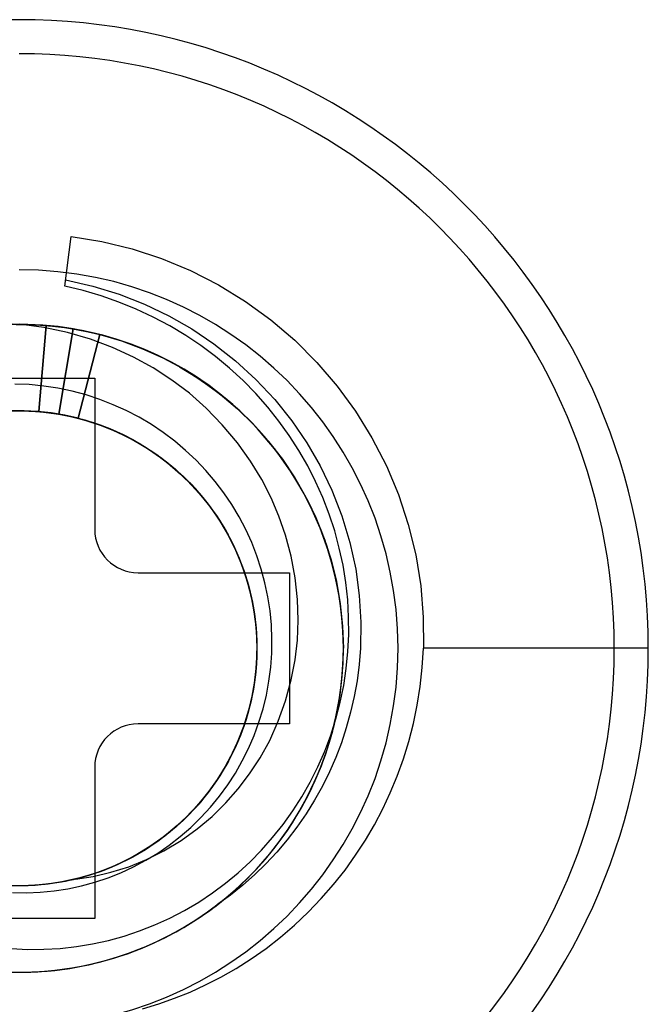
# Model space of a CAD drawing. Header units: millimetres. Extents: x 0 to 93, y -50 to 1.2.
# Tile 86 of 137: x 85.6 to 88.5, y -40.6 to -36.1. Entities that reach past the tile are written whole.
import ezdxf

# ---------------------------------------------------------------- set-up
doc = ezdxf.new("R2010")
doc.units = ezdxf.units.MM
doc.layers.add('MAIN-1', color=7, linetype='Continuous')
doc.layers.add('MAIN-2', color=7, linetype='Continuous')

msp = doc.modelspace()

# ---------------------------------------------------------------- linework, layer by layer
at = {"layer": 'MAIN-1'}
for p, q in [((85.25, -37.75), (85.95, -37.75)), ((85.95, -37.75), (85.95, -38.45)), ((86.15, -38.65), (86.85, -38.65)), ((86.85, -38.65), (86.85, -39.35)), ((86.85, -39.35), (86.15, -39.35)), ((85.95, -39.55), (85.95, -40.25)), ((85.95, -40.25), (85.25, -40.25))]:
    msp.add_line(p, q, dxfattribs=at)
for centre, radius, start, end in [((85.6, -39), 2.91, 0, 180), ((86.15, -38.45), 0.2, 180, 270), ((85.6, -39), 2.91, 180, 0), ((86.15, -39.55), 0.2, 90, 180)]:
    msp.add_arc(centre, radius, start, end, dxfattribs=at)
at = {"layer": 'MAIN-2'}
for p, q in [((85.8117, -37.3239), (85.8408, -37.0938)), ((85.8408, -37.0938), (85.9828, -37.1169)), ((85.9828, -37.1169), (86.1225, -37.151)), ((86.1225, -37.151), (86.2592, -37.1958)), ((86.2592, -37.1958), (86.3925, -37.2513)), ((86.3925, -37.2513), (86.5221, -37.3174)), ((85.8962, -37.3441), (85.8117, -37.3239)), ((85.8117, -37.3239), (85.8117, -37.3239)), ((85.8154, -37.2948), (85.9406, -37.3234)), ((85.9406, -37.3234), (86.0623, -37.3609)), ((86.5221, -37.3174), (86.6466, -37.3938)), ((85.9796, -37.3685), (85.8962, -37.3441)), ((86.0615, -37.397), (85.9796, -37.3685)), ((86.0623, -37.3609), (86.18, -37.4071)), ((86.142, -37.4298), (86.0615, -37.397)), ((86.18, -37.4071), (86.2927, -37.461)), ((86.6466, -37.3938), (86.7646, -37.4796)), ((86.2206, -37.4666), (86.142, -37.4298)), ((86.2927, -37.461), (86.3994, -37.5218)), ((85.625, -37.5003), (85.5496, -37.501)), ((85.5873, -37.5003), (85.643, -37.5008)), ((85.7138, -37.515), (85.6, -37.5002)), ((85.7003, -37.5035), (85.625, -37.5003)), ((85.643, -37.5008), (85.6987, -37.5035)), ((85.692, -37.9041), (85.7255, -37.5054)), ((85.7255, -37.5055), (85.692, -37.9041)), ((85.6987, -37.5035), (85.7541, -37.5081)), ((85.7754, -37.5104), (85.7003, -37.5035)), ((85.7541, -37.5081), (85.8094, -37.5149)), ((85.8501, -37.5212), (85.7754, -37.5104)), ((86.2969, -37.5071), (86.2206, -37.4666)), ((86.3705, -37.5512), (86.2969, -37.5071)), ((86.7646, -37.4796), (86.8752, -37.5741)), ((85.8236, -37.5379), (85.7138, -37.515)), ((85.7834, -37.9158), (85.8501, -37.5212)), ((85.8501, -37.5212), (85.7834, -37.9157)), ((85.8094, -37.5149), (85.8643, -37.5237)), ((85.9297, -37.5687), (85.8236, -37.5379)), ((85.8643, -37.5237), (85.9189, -37.5345)), ((85.973, -37.5472), (85.8735, -37.9347)), ((85.8735, -37.9348), (85.973, -37.5473)), ((85.9658, -37.5455), (85.8854, -37.5276)), ((85.9189, -37.5345), (85.973, -37.5473)), ((86.045, -37.5678), (85.9658, -37.5455)), ((86.0521, -37.5698), (85.973, -37.5472)), ((85.973, -37.5473), (86.0731, -37.5766)), ((86.4411, -37.5986), (86.3705, -37.5512)), ((86.3994, -37.5218), (86.5013, -37.5904)), ((86.0317, -37.6068), (85.9297, -37.5687)), ((86.1229, -37.5944), (86.045, -37.5678)), ((86.1296, -37.5967), (86.0521, -37.5698)), ((86.0731, -37.5766), (86.1708, -37.6129)), ((86.1992, -37.6252), (86.1229, -37.5944)), ((86.2056, -37.6279), (86.1296, -37.5967)), ((86.5088, -37.6494), (86.4411, -37.5986)), ((86.5013, -37.5904), (86.6002, -37.6685)), ((86.8752, -37.5741), (86.9776, -37.6764)), ((86.1286, -37.6515), (86.0317, -37.6068)), ((86.1708, -37.6129), (86.2656, -37.6559)), ((86.2236, -37.6359), (86.18, -37.6168)), ((86.2736, -37.6601), (86.1992, -37.6252)), ((86.2801, -37.6634), (86.2056, -37.6279)), ((86.2667, -37.6564), (86.2236, -37.6359)), ((86.22, -37.702), (86.1286, -37.6515)), ((86.2914, -37.6692), (86.2623, -37.6545)), ((86.2656, -37.6559), (86.3571, -37.7054)), ((86.3091, -37.6782), (86.2667, -37.6564)), ((86.346, -37.699), (86.2736, -37.6601)), ((86.3528, -37.703), (86.2801, -37.6634)), ((86.3202, -37.6846), (86.2914, -37.6692)), ((86.3507, -37.7014), (86.3091, -37.6782)), ((86.3487, -37.7006), (86.3202, -37.6846)), ((86.5737, -37.7034), (86.5088, -37.6494)), ((86.6002, -37.6685), (86.6951, -37.7554)), ((86.9776, -37.6764), (87.0713, -37.7858)), ((86.3062, -37.758), (86.22, -37.702)), ((86.3426, -37.6972), (86.4182, -37.7434)), ((86.3767, -37.7171), (86.3487, -37.7006)), ((86.3917, -37.7259), (86.3507, -37.7014)), ((86.4236, -37.7467), (86.3528, -37.703)), ((86.3571, -37.7054), (86.4453, -37.7612)), ((86.4044, -37.7342), (86.3767, -37.7171)), ((86.4318, -37.7518), (86.3917, -37.7259)), ((86.4317, -37.7519), (86.4044, -37.7342)), ((86.6357, -37.7605), (86.5737, -37.7034)), ((85.6471, -37.7794), (85.5801, -37.7765)), ((85.7138, -37.786), (85.6471, -37.7794)), ((85.95, -37.75), (85.95, -37.75)), ((86.3877, -37.8196), (86.3062, -37.758)), ((86.4182, -37.7434), (86.4911, -37.794)), ((86.4931, -37.7952), (86.4257, -37.7481)), ((86.4784, -37.7841), (86.4399, -37.7572)), ((86.4453, -37.7612), (86.5296, -37.8233)), ((86.5159, -37.8122), (86.4784, -37.7841)), ((86.6946, -37.8205), (86.6357, -37.7605)), ((86.6951, -37.7554), (86.7826, -37.8489)), ((85.7799, -37.7962), (85.7138, -37.786)), ((85.8453, -37.8099), (85.7799, -37.7962)), ((85.9097, -37.8272), (85.8453, -37.8099)), ((85.9731, -37.848), (85.9097, -37.8272)), ((86.4654, -37.8882), (86.3877, -37.8196)), ((86.4911, -37.794), (86.5608, -37.8486)), ((86.5581, -37.8461), (86.4931, -37.7952)), ((86.5526, -37.8415), (86.5159, -37.8122)), ((86.5296, -37.8233), (86.6095, -37.8911)), ((86.75, -37.8831), (86.6946, -37.8205)), ((87.0713, -37.7858), (87.1562, -37.9021)), ((86.0352, -37.8722), (85.9731, -37.848)), ((86.0958, -37.8998), (86.0352, -37.8722)), ((86.5883, -37.8719), (86.5526, -37.8415)), ((86.6202, -37.9005), (86.5581, -37.8461)), ((86.5608, -37.8486), (86.6269, -37.9071)), ((86.6231, -37.9034), (86.5883, -37.8719)), ((86.7826, -37.8489), (86.8613, -37.9472)), ((85.5328, -37.9021), (85.6124, -37.9002)), ((85.5413, -37.9016), (85.6221, -37.9003)), ((85.5443, -37.9016), (85.6119, -37.9002)), ((85.6229, -37.9001), (85.5599, -37.9006)), ((85.5676, -37.9009), (85.6473, -37.9013)), ((85.5861, -37.9003), (85.6673, -37.9021)), ((85.5901, -37.9001), (85.6697, -37.9022)), ((85.5902, -37.9005), (85.6699, -37.9026)), ((85.5993, -37.9001), (85.6669, -37.902)), ((85.6119, -37.9002), (85.6795, -37.903)), ((85.6124, -37.9002), (85.692, -37.9041)), ((85.6221, -37.9003), (85.7029, -37.905)), ((85.686, -37.9033), (85.6229, -37.9001)), ((85.6473, -37.9013), (85.7268, -37.9075)), ((85.6669, -37.902), (85.7342, -37.9082)), ((85.6673, -37.9021), (85.748, -37.91)), ((85.6697, -37.9022), (85.7489, -37.9103)), ((85.6699, -37.9026), (85.7491, -37.9104)), ((85.6795, -37.903), (85.7467, -37.9099)), ((85.7489, -37.9102), (85.686, -37.9033)), ((85.692, -37.9041), (85.692, -37.9041)), ((85.692, -37.9041), (85.7592, -37.9118)), ((85.7029, -37.905), (85.7834, -37.9157)), ((85.7268, -37.9075), (85.8055, -37.9194)), ((85.7342, -37.9082), (85.801, -37.9186)), ((85.7467, -37.9099), (85.8134, -37.9209)), ((85.748, -37.91), (85.8279, -37.924)), ((85.8115, -37.9207), (85.7489, -37.9102)), ((85.7489, -37.9103), (85.8274, -37.9241)), ((85.7491, -37.9104), (85.8275, -37.9239)), ((85.7592, -37.9118), (85.8258, -37.9235)), ((85.7834, -37.9157), (85.8614, -37.9317)), ((85.7834, -37.9157), (85.7834, -37.9158)), ((85.801, -37.9186), (85.8671, -37.9331)), ((85.8055, -37.9194), (85.8831, -37.9371)), ((85.8735, -37.9347), (85.8115, -37.9207)), ((85.8134, -37.9209), (85.8793, -37.9361)), ((86.1547, -37.9305), (86.0958, -37.8998)), ((86.54, -37.9652), (86.4654, -37.8882)), ((86.6095, -37.8911), (86.6845, -37.9643)), ((86.6792, -37.9584), (86.6202, -37.9005)), ((86.6568, -37.9359), (86.6231, -37.9034)), ((86.6269, -37.9071), (86.6894, -37.9692)), ((86.8018, -37.948), (86.75, -37.8831)), ((87.1562, -37.9021), (87.2321, -38.0252)), ((85.8258, -37.9235), (85.8915, -37.9393)), ((85.8274, -37.9241), (85.9047, -37.9435)), ((85.8275, -37.9239), (85.9045, -37.943)), ((85.8279, -37.924), (85.9065, -37.9438)), ((85.8614, -37.9317), (85.9381, -37.9533)), ((85.8671, -37.9331), (85.9321, -37.9515)), ((85.8735, -37.9348), (85.8735, -37.9348)), ((85.8735, -37.9348), (85.951, -37.9578)), ((85.8793, -37.9361), (85.9441, -37.9553)), ((85.8831, -37.9371), (85.9592, -37.9605)), ((85.8915, -37.9393), (85.9561, -37.9592)), ((85.9045, -37.943), (85.9798, -37.9677)), ((85.9047, -37.9435), (85.9804, -37.9683)), ((85.9065, -37.9438), (85.9833, -37.9693)), ((85.9321, -37.9515), (85.9959, -37.974)), ((85.9381, -37.9533), (86.0129, -37.9805)), ((85.9441, -37.9553), (86.0076, -37.9785)), ((85.951, -37.9578), (86.0266, -37.9862)), ((85.9561, -37.9592), (86.0193, -37.9831)), ((85.9592, -37.9605), (86.0335, -37.9894)), ((86.2118, -37.9644), (86.1547, -37.9305)), ((86.2668, -38.0013), (86.2118, -37.9644)), ((86.6095, -38.0482), (86.54, -37.9652)), ((86.7348, -38.0192), (86.6792, -37.9584)), ((86.6845, -37.9643), (86.754, -38.0422)), ((86.8498, -38.015), (86.8018, -37.948)), ((86.8613, -37.9472), (86.9312, -38.0492)), ((85.9798, -37.9677), (86.053, -37.9978)), ((85.9804, -37.9683), (86.0542, -37.9985)), ((85.9833, -37.9693), (86.0577, -38.0002)), ((85.9959, -37.974), (86.0583, -38.0002)), ((86.0076, -37.9785), (86.0696, -38.0055)), ((86.0129, -37.9805), (86.0856, -38.013)), ((86.0193, -37.9831), (86.081, -38.0109)), ((86.0266, -37.9862), (86.0996, -38.02)), ((86.0335, -37.9894), (86.1055, -38.0235)), ((86.053, -37.9978), (86.1239, -38.0331)), ((86.0542, -37.9985), (86.1256, -38.0339)), ((86.0577, -38.0002), (86.1292, -38.0361)), ((86.0583, -38.0002), (86.1189, -38.0302)), ((86.0696, -38.0055), (86.1299, -38.0363)), ((86.081, -38.0109), (86.1409, -38.0423)), ((86.3198, -38.0412), (86.2668, -38.0013)), ((86.6894, -37.9692), (86.7479, -38.0347)), ((86.7907, -38.0881), (86.7027, -37.9832)), ((86.0856, -38.013), (86.1556, -38.0509)), ((86.0996, -38.02), (86.1697, -38.0591)), ((86.1055, -38.0235), (86.1749, -38.0627)), ((86.1189, -38.0302), (86.1775, -38.0638)), ((86.1239, -38.0331), (86.1921, -38.0734)), ((86.1256, -38.0339), (86.1942, -38.0744)), ((86.1292, -38.0361), (86.1974, -38.0766)), ((86.1299, -38.0363), (86.1882, -38.0706)), ((86.1409, -38.0423), (86.1987, -38.0774)), ((86.1556, -38.0509), (86.2228, -38.0937)), ((86.3704, -38.084), (86.3198, -38.0412)), ((86.6705, -38.1336), (86.6095, -38.0482)), ((86.7867, -38.0827), (86.7348, -38.0192)), ((86.795, -38.0938), (86.7479, -38.0348)), ((86.7555, -38.0438), (86.7491, -38.0361)), ((86.754, -38.0422), (86.8177, -38.1243)), ((86.7618, -38.0515), (86.7555, -38.0438)), ((86.7681, -38.0593), (86.7618, -38.0515)), ((86.8941, -38.084), (86.8498, -38.015)), ((86.9312, -38.0492), (86.9926, -38.1554)), ((87.2321, -38.0252), (87.2985, -38.1545)), ((86.1697, -38.0591), (86.2367, -38.1032)), ((86.1749, -38.0627), (86.2413, -38.1067)), ((86.1775, -38.0638), (86.2339, -38.101)), ((86.1882, -38.0706), (86.2442, -38.1084)), ((86.1921, -38.0734), (86.2573, -38.1185)), ((86.1942, -38.0744), (86.2596, -38.1197)), ((86.1974, -38.0766), (86.2622, -38.1217)), ((86.1987, -38.0774), (86.2543, -38.1159)), ((86.2228, -38.0937), (86.2868, -38.1413)), ((86.2339, -38.101), (86.2879, -38.1417)), ((86.2367, -38.1032), (86.3001, -38.152)), ((86.4187, -38.1295), (86.3704, -38.084)), ((86.7744, -38.0671), (86.7681, -38.0593)), ((86.7805, -38.0749), (86.7744, -38.0671)), ((86.7867, -38.0827), (86.7805, -38.0749)), ((86.8688, -38.2003), (86.7907, -38.0881)), ((86.8392, -38.1554), (86.795, -38.0938)), ((86.9347, -38.1548), (86.8941, -38.084)), ((86.2413, -38.1067), (86.3044, -38.1554)), ((86.2442, -38.1084), (86.2978, -38.1496)), ((86.2543, -38.1159), (86.3074, -38.1578)), ((86.2573, -38.1185), (86.3193, -38.1682)), ((86.2596, -38.1197), (86.3215, -38.1698)), ((86.2622, -38.1217), (86.3235, -38.1714)), ((86.2868, -38.1413), (86.3472, -38.1933)), ((86.2879, -38.1417), (86.3393, -38.1857)), ((86.2978, -38.1496), (86.3487, -38.1941)), ((86.4643, -38.1775), (86.4187, -38.1295)), ((86.7222, -38.2191), (86.6705, -38.1336)), ((86.8177, -38.1243), (86.8753, -38.2104)), ((86.3001, -38.152), (86.3598, -38.2052)), ((86.3044, -38.1554), (86.3638, -38.2085)), ((86.3074, -38.1578), (86.3579, -38.2028)), ((86.3193, -38.1682), (86.3775, -38.2221)), ((86.3215, -38.1698), (86.3796, -38.2243)), ((86.3235, -38.1714), (86.3811, -38.2255)), ((86.3393, -38.1857), (86.3879, -38.2327)), ((86.3472, -38.1933), (86.4037, -38.2495)), ((86.3487, -38.1941), (86.3967, -38.2417)), ((86.5071, -38.2278), (86.4643, -38.1775)), ((86.8804, -38.2194), (86.8392, -38.1554)), ((86.8872, -38.2302), (86.8445, -38.1627)), ((86.9716, -38.2274), (86.9347, -38.1548)), ((86.9926, -38.1554), (87.0467, -38.2681)), ((87.2985, -38.1545), (87.3546, -38.2885)), ((86.3579, -38.2028), (86.4054, -38.2508)), ((86.3598, -38.2052), (86.4154, -38.2623)), ((86.3638, -38.2085), (86.4191, -38.2658)), ((86.3775, -38.2221), (86.4317, -38.2801)), ((86.3796, -38.2243), (86.4336, -38.2829)), ((86.3811, -38.2255), (86.4346, -38.2837)), ((86.3879, -38.2327), (86.4336, -38.2826)), ((86.547, -38.2803), (86.5071, -38.2278)), ((86.7656, -38.3035), (86.7222, -38.2191)), ((86.9363, -38.3193), (86.8688, -38.2003)), ((86.8753, -38.2104), (86.9267, -38.3005)), ((86.9184, -38.2853), (86.8804, -38.2194)), ((86.9263, -38.3001), (86.8872, -38.2302)), ((87.0047, -38.3019), (86.9716, -38.2274)), ((86.3967, -38.2417), (86.4418, -38.2921)), ((86.4037, -38.2495), (86.4561, -38.3095)), ((86.4054, -38.2508), (86.4499, -38.3018)), ((86.4154, -38.2623), (86.4666, -38.3231)), ((86.4191, -38.2658), (86.47, -38.327)), ((86.4317, -38.2801), (86.4814, -38.3419)), ((86.4336, -38.2826), (86.4761, -38.3352)), ((86.4336, -38.2829), (86.4833, -38.3452)), ((86.4346, -38.2837), (86.4838, -38.3457)), ((86.5839, -38.3349), (86.547, -38.2803)), ((86.9528, -38.3527), (86.9184, -38.2853)), ((87.0467, -38.2681), (87.0931, -38.3874)), ((86.4418, -38.2921), (86.4836, -38.3452)), ((86.4499, -38.3018), (86.4911, -38.3554)), ((86.4561, -38.3095), (86.5039, -38.3732)), ((86.4666, -38.3231), (86.5134, -38.3873)), ((86.47, -38.327), (86.5163, -38.3918)), ((86.8019, -38.3878), (86.7656, -38.3035)), ((86.9619, -38.3723), (86.9263, -38.3001)), ((86.9267, -38.3005), (86.972, -38.3944)), ((86.993, -38.444), (86.9363, -38.3193)), ((87.0341, -38.3783), (87.0047, -38.3019)), ((87.3546, -38.2885), (87.4, -38.4264)), ((86.4761, -38.3352), (86.5154, -38.3902)), ((86.4814, -38.3419), (86.5264, -38.4071)), ((86.4833, -38.3452), (86.5285, -38.4109)), ((86.4836, -38.3452), (86.5222, -38.4008)), ((86.4838, -38.3457), (86.5286, -38.4111)), ((86.4911, -38.3554), (86.529, -38.4114)), ((86.5039, -38.3732), (86.5469, -38.4402)), ((86.6177, -38.3915), (86.5839, -38.3349)), ((86.9837, -38.4216), (86.9528, -38.3527)), ((86.9938, -38.4466), (86.9619, -38.3723)), ((86.5134, -38.3873), (86.5555, -38.455)), ((86.5154, -38.3902), (86.5512, -38.4476)), ((86.5163, -38.3918), (86.5578, -38.4599)), ((86.5222, -38.4008), (86.5574, -38.4586)), ((86.5264, -38.4071), (86.5665, -38.4753)), ((86.5285, -38.4109), (86.5688, -38.4796)), ((86.5286, -38.4111), (86.5687, -38.4796)), ((86.529, -38.4114), (86.5634, -38.4696)), ((86.6484, -38.45), (86.6177, -38.3915)), ((86.8323, -38.4766), (86.8019, -38.3878)), ((86.972, -38.3944), (87.0108, -38.4914)), ((86.9835, -38.4217), (86.9899, -38.4372)), ((87.0596, -38.4564), (87.0341, -38.3783)), ((87.0931, -38.3874), (87.1302, -38.51)), ((85.95, -38.45), (85.95, -38.45)), ((86.5469, -38.4402), (86.5848, -38.5102)), ((86.5512, -38.4476), (86.5834, -38.5071)), ((86.5555, -38.455), (86.5926, -38.5258)), ((86.5574, -38.4586), (86.5889, -38.5184)), ((86.5578, -38.4599), (86.5944, -38.5307)), ((86.6758, -38.51), (86.6484, -38.45)), ((86.9899, -38.4372), (86.9961, -38.4528)), ((87.038, -38.5732), (86.993, -38.444)), ((87.0218, -38.5228), (86.9938, -38.4466)), ((86.9961, -38.4528), (87.0022, -38.4685)), ((87.0022, -38.4685), (87.0081, -38.4843)), ((87.081, -38.5357), (87.0596, -38.4564)), ((87.4, -38.4264), (87.4344, -38.5678)), ((86.5634, -38.4696), (86.5942, -38.5298)), ((86.5665, -38.4753), (86.6016, -38.5462)), ((86.5687, -38.4796), (86.6039, -38.551)), ((86.5688, -38.4796), (86.6041, -38.5511)), ((86.5834, -38.5071), (86.6118, -38.5684)), ((86.5848, -38.5102), (86.6176, -38.5829)), ((86.6997, -38.5712), (86.6758, -38.51)), ((86.8576, -38.5734), (86.8323, -38.4766)), ((87.0081, -38.4843), (87.0138, -38.5001)), ((87.0108, -38.4914), (87.0426, -38.5906)), ((87.0138, -38.5001), (87.0193, -38.516)), ((87.1302, -38.51), (87.1569, -38.633)), ((86.5889, -38.5184), (86.6167, -38.58)), ((86.5926, -38.5258), (86.6243, -38.5993)), ((86.5942, -38.5298), (86.6213, -38.5918)), ((86.5944, -38.5307), (86.6258, -38.6039)), ((86.6016, -38.5462), (86.6315, -38.6192)), ((86.6039, -38.551), (86.6339, -38.625)), ((86.6041, -38.5511), (86.634, -38.6248)), ((87.0439, -38.5947), (87.0195, -38.516)), ((87.0456, -38.6005), (87.0218, -38.5228)), ((87.0982, -38.6156), (87.081, -38.5357)), ((86.6118, -38.5684), (86.6363, -38.6314)), ((86.6167, -38.58), (86.6405, -38.6433)), ((86.6176, -38.5829), (86.645, -38.6577)), ((86.6213, -38.5918), (86.6445, -38.6553)), ((86.6243, -38.5993), (86.6506, -38.6749)), ((86.6258, -38.6039), (86.6519, -38.6792)), ((86.7203, -38.6336), (86.6997, -38.5712)), ((86.8767, -38.6744), (86.8576, -38.5734)), ((87.0708, -38.7058), (87.038, -38.5732)), ((87.0426, -38.5906), (87.0675, -38.6914)), ((87.064, -38.6748), (87.0439, -38.5947)), ((87.0652, -38.6793), (87.0456, -38.6005)), ((87.4344, -38.5678), (87.4577, -38.7115)), ((86.15, -38.65), (86.15, -38.65)), ((86.6315, -38.6192), (86.6562, -38.694)), ((86.6339, -38.625), (86.6586, -38.7011)), ((86.634, -38.6248), (86.6584, -38.7006)), ((86.6363, -38.6314), (86.6569, -38.6958)), ((86.6405, -38.6433), (86.6604, -38.7079)), ((86.7373, -38.6969), (86.7203, -38.6336)), ((86.85, -38.65), (86.85, -38.65)), ((87.1111, -38.6956), (87.0982, -38.6156)), ((87.1569, -38.633), (87.1736, -38.756)), ((86.6445, -38.6553), (86.6638, -38.7201)), ((86.645, -38.6577), (86.667, -38.7343)), ((86.6506, -38.6749), (86.6713, -38.7521)), ((86.6519, -38.6792), (86.6725, -38.7562)), ((86.6562, -38.694), (86.6755, -38.7702)), ((86.6569, -38.6958), (86.6736, -38.7613)), ((86.8877, -38.7741), (86.8767, -38.6744)), ((87.0797, -38.7557), (87.064, -38.6748)), ((87.0804, -38.759), (87.0652, -38.6793)), ((87.0675, -38.6914), (87.0854, -38.7936)), ((87.1197, -38.7757), (87.1111, -38.6956)), ((86.6584, -38.7006), (86.6772, -38.778)), ((86.6586, -38.7011), (86.6776, -38.779)), ((86.6604, -38.7079), (86.6763, -38.7736)), ((86.6638, -38.7201), (86.6789, -38.7859)), ((86.667, -38.7343), (86.6835, -38.8123)), ((86.7507, -38.7611), (86.7373, -38.6969)), ((87.08, -38.7561), (87.0712, -38.7076)), ((87.4577, -38.7115), (87.4695, -38.8559)), ((86.6713, -38.7521), (86.6864, -38.8304)), ((86.6725, -38.7562), (86.6875, -38.8344)), ((86.6736, -38.7613), (86.6862, -38.8278)), ((86.6755, -38.7702), (86.6893, -38.8477)), ((86.6763, -38.7736), (86.6881, -38.8402)), ((86.6772, -38.778), (86.6903, -38.8566)), ((86.6776, -38.779), (86.6907, -38.858)), ((86.6789, -38.7859), (86.69, -38.8527)), ((86.7606, -38.826), (86.7507, -38.7611)), ((86.8908, -38.8702), (86.8877, -38.7741)), ((87.0909, -38.837), (87.0797, -38.7557)), ((87.0871, -38.8048), (87.08, -38.7561)), ((87.0913, -38.8392), (87.0804, -38.759)), ((87.1242, -38.8558), (87.1197, -38.7757)), ((87.1736, -38.756), (87.1807, -38.8786)), ((86.6835, -38.8123), (86.6944, -38.8912)), ((86.6862, -38.8278), (86.6948, -38.8949)), ((86.6864, -38.8304), (86.6959, -38.9096)), ((86.7668, -38.8914), (86.7606, -38.826)), ((87.0854, -38.7936), (87.0962, -38.8967)), ((87.0927, -38.8536), (87.0871, -38.8048)), ((86.6875, -38.8344), (86.6965, -38.9135)), ((86.6881, -38.8402), (86.6959, -38.9074)), ((86.6893, -38.8477), (86.6975, -38.926)), ((86.69, -38.8527), (86.6969, -38.9199)), ((86.6903, -38.8566), (86.6977, -38.936)), ((86.6907, -38.858), (86.698, -38.9377)), ((86.8871, -38.9628), (86.8908, -38.8702)), ((87.0975, -38.9185), (87.0909, -38.837)), ((87.0977, -38.9196), (87.0913, -38.8392)), ((87.0966, -38.9024), (87.0927, -38.8536)), ((87.1245, -38.9356), (87.1242, -38.8558)), ((87.1807, -38.8786), (87.1785, -39)), ((87.4695, -38.8559), (87.4699, -39)), ((86.6944, -38.8912), (86.6995, -38.9707)), ((86.6948, -38.8949), (86.6993, -38.9623)), ((86.6959, -38.9074), (86.6995, -38.9749)), ((86.6959, -38.9096), (86.6997, -38.989)), ((86.6965, -38.9135), (86.6998, -38.9931)), ((86.6969, -38.9199), (86.6997, -38.9875)), ((86.7694, -38.9569), (86.7668, -38.8914)), ((87.0962, -38.8967), (87.0999, -39)), ((87.0989, -38.9512), (87.0966, -38.9024)), ((87.0998, -39), (87.0975, -38.9185)), ((87.0998, -39), (87.0977, -38.9196)), ((86.6975, -38.926), (86.7, -39.0047)), ((86.6977, -38.936), (86.6995, -39.0156)), ((86.698, -38.9377), (86.6995, -39.0175)), ((86.6993, -38.9623), (86.6996, -39.03)), ((86.7685, -39.0223), (86.7694, -38.9569)), ((86.8769, -39.0537), (86.8871, -38.9628)), ((87.0997, -39), (87.0989, -38.9512)), ((87.1208, -39.0151), (87.1245, -38.9356)), ((86.6995, -39.0156), (86.6955, -39.0952)), ((86.7, -39.0047), (86.6966, -39.0836)), ((86.6998, -38.9931), (86.6973, -39.0727)), ((86.6997, -38.989), (86.6978, -39.0684)), ((86.6997, -38.9875), (86.6984, -39.0551)), ((86.6995, -38.9707), (86.6988, -39.0503)), ((86.6995, -38.9749), (86.6991, -39.0426)), ((87.0976, -39.0799), (87.0998, -39)), ((87.0983, -39.07), (87.0999, -39)), ((87.0988, -39.0489), (87.0997, -39)), ((87.1, -39), (87.1, -39)), ((87.1131, -39.094), (87.1208, -39.0151)), ((87.1785, -39), (87.1725, -39.0753)), ((87.4645, -39.0887), (87.4699, -39)), ((88.51, -39), (87.4699, -39)), ((88.51, -39), (88.51, -39)), ((86.6988, -39.0503), (86.6923, -39.1297)), ((86.6984, -39.0551), (86.693, -39.1225)), ((86.6991, -39.0426), (86.6945, -39.11)), ((86.6995, -39.0175), (86.6953, -39.0968)), ((86.6996, -39.03), (86.6957, -39.0974)), ((86.7638, -39.0873), (86.7685, -39.0223)), ((86.8589, -39.1464), (86.8769, -39.0537)), ((87.0964, -39.0977), (87.0988, -39.0489)), ((86.6953, -39.0968), (86.6856, -39.1754)), ((86.6955, -39.0952), (86.6859, -39.1743)), ((86.6957, -39.0974), (86.6876, -39.1646)), ((86.6966, -39.0836), (86.6877, -39.1622)), ((86.6973, -39.0727), (86.689, -39.152)), ((86.6978, -39.0684), (86.6901, -39.1473)), ((86.7556, -39.152), (86.7638, -39.0873)), ((87.0912, -39.1596), (87.0976, -39.0799)), ((87.0925, -39.1464), (87.0964, -39.0977)), ((87.0933, -39.1402), (87.0983, -39.07)), ((87.1013, -39.1723), (87.1131, -39.094)), ((87.1725, -39.0753), (87.1629, -39.1498)), ((87.4549, -39.1762), (87.4645, -39.0887)), ((86.689, -39.152), (86.6752, -39.2305)), ((86.6901, -39.1473), (86.6766, -39.2253)), ((86.6923, -39.1297), (86.6799, -39.2084)), ((86.693, -39.1225), (86.6835, -39.1895)), ((86.6945, -39.11), (86.6857, -39.177)), ((86.7437, -39.2161), (86.7556, -39.152)), ((86.8325, -39.2427), (86.8589, -39.1464)), ((87.0851, -39.2104), (87.0933, -39.1402)), ((87.087, -39.1949), (87.0925, -39.1464)), ((87.1629, -39.1498), (87.1498, -39.2235)), ((86.6835, -39.1895), (86.6699, -39.2557)), ((86.6856, -39.1754), (86.6703, -39.2529)), ((86.6859, -39.1743), (86.6706, -39.2525)), ((86.6857, -39.177), (86.6727, -39.2434)), ((86.6877, -39.1622), (86.673, -39.2402)), ((86.6876, -39.1646), (86.6753, -39.2311)), ((87.0799, -39.2432), (87.087, -39.1949)), ((87.0805, -39.239), (87.0912, -39.1596)), ((87.0854, -39.2497), (87.1013, -39.1723)), ((87.4413, -39.2625), (87.4549, -39.1762)), ((86.673, -39.2402), (86.6529, -39.317)), ((86.6727, -39.2434), (86.6556, -39.3088)), ((86.6752, -39.2305), (86.6557, -39.3078)), ((86.6766, -39.2253), (86.6575, -39.302)), ((86.6753, -39.2311), (86.659, -39.2967)), ((86.6799, -39.2084), (86.6618, -39.286)), ((86.7282, -39.2796), (86.7437, -39.2161)), ((86.7988, -39.3378), (86.8325, -39.2427)), ((87.0656, -39.3179), (87.0805, -39.239)), ((87.0712, -39.2913), (87.0799, -39.2432)), ((87.0734, -39.2806), (87.0851, -39.2104)), ((87.1498, -39.2235), (87.1333, -39.2961)), ((86.6618, -39.286), (86.6382, -39.3621)), ((86.6706, -39.2525), (86.6496, -39.3293)), ((86.6703, -39.2529), (86.6496, -39.329)), ((86.6699, -39.2557), (86.6521, -39.3209)), ((86.7093, -39.3421), (86.7282, -39.2796)), ((87.0583, -39.3504), (87.0734, -39.2806)), ((87.0655, -39.3263), (87.0854, -39.2497)), ((87.4237, -39.3474), (87.4413, -39.2625)), ((86.6496, -39.3293), (86.6229, -39.4043)), ((86.6496, -39.329), (86.6234, -39.4034)), ((86.6529, -39.317), (86.6273, -39.3923)), ((86.6521, -39.3209), (86.6304, -39.3849)), ((86.6557, -39.3078), (86.6308, -39.3834)), ((86.6575, -39.302), (86.6329, -39.3772)), ((86.6556, -39.3088), (86.6346, -39.3731)), ((86.659, -39.2967), (86.6388, -39.3612)), ((87.0416, -39.4017), (87.0655, -39.3263)), ((87.0465, -39.3959), (87.0656, -39.3179)), ((87.06, -39.3426), (87.0704, -39.2947)), ((87.1333, -39.2961), (87.1134, -39.3675)), ((86.15, -39.35), (86.15, -39.35)), ((86.6329, -39.3772), (86.603, -39.4506)), ((86.6382, -39.3621), (86.6093, -39.4364)), ((86.6346, -39.3731), (86.6097, -39.436)), ((86.6388, -39.3612), (86.6146, -39.4244)), ((86.687, -39.4033), (86.7093, -39.3421)), ((86.7591, -39.4264), (86.7988, -39.3378)), ((86.85, -39.35), (86.85, -39.35)), ((87.0398, -39.4196), (87.0583, -39.3504)), ((87.048, -39.3901), (87.06, -39.3426)), ((87.1134, -39.3675), (87.0904, -39.4375)), ((87.4023, -39.4307), (87.4237, -39.3474)), ((86.6146, -39.4244), (86.5867, -39.486)), ((86.6229, -39.4043), (86.5908, -39.4772)), ((86.6234, -39.4034), (86.5919, -39.4755)), ((86.6273, -39.3923), (86.5965, -39.4653)), ((86.6308, -39.3834), (86.6005, -39.4571)), ((86.6304, -39.3849), (86.6047, -39.4475)), ((86.6614, -39.463), (86.687, -39.4033)), ((87.0138, -39.4758), (87.0416, -39.4017)), ((87.0181, -39.4878), (87.0398, -39.4196)), ((87.0233, -39.4728), (87.0465, -39.3959)), ((87.0345, -39.4372), (87.048, -39.3901)), ((86.5965, -39.4653), (86.5606, -39.5358)), ((86.6005, -39.4571), (86.5648, -39.5283)), ((86.603, -39.4506), (86.5679, -39.5218)), ((86.6093, -39.4364), (86.5751, -39.5084)), ((86.6047, -39.4475), (86.5752, -39.5084)), ((86.6097, -39.436), (86.581, -39.4972)), ((86.6324, -39.5211), (86.6614, -39.463)), ((86.7146, -39.5073), (86.7591, -39.4264)), ((87.0195, -39.4838), (87.0345, -39.4372)), ((87.0904, -39.4375), (87.0644, -39.5057)), ((87.3773, -39.5121), (87.4023, -39.4307)), ((86.5751, -39.5084), (86.5359, -39.5777)), ((86.5752, -39.5084), (86.5421, -39.5674)), ((86.581, -39.4972), (86.5486, -39.5566)), ((86.5908, -39.4772), (86.5535, -39.5477)), ((86.5867, -39.486), (86.555, -39.5457)), ((86.5919, -39.4755), (86.5551, -39.5452)), ((86.6663, -39.5817), (86.7146, -39.5073)), ((86.9822, -39.5483), (87.0138, -39.4758)), ((86.9933, -39.5548), (87.0181, -39.4878)), ((86.996, -39.5483), (87.0233, -39.4728)), ((87.003, -39.5298), (87.0195, -39.4838)), ((87.0644, -39.5057), (87.0353, -39.5724)), ((87.3488, -39.5914), (87.3773, -39.5121)), ((85.95, -39.55), (85.95, -39.55)), ((86.5535, -39.5477), (86.5113, -39.6153)), ((86.5486, -39.5566), (86.5127, -39.6139)), ((86.5551, -39.5452), (86.5133, -39.6125)), ((86.5606, -39.5358), (86.5197, -39.6035)), ((86.555, -39.5457), (86.5197, -39.6034)), ((86.5648, -39.5283), (86.524, -39.5966)), ((86.5679, -39.5218), (86.5277, -39.5905)), ((86.6003, -39.5776), (86.6324, -39.5211)), ((86.947, -39.6189), (86.9822, -39.5483)), ((86.9648, -39.622), (86.996, -39.5483)), ((86.9653, -39.6203), (86.9933, -39.5548)), ((86.985, -39.5752), (87.003, -39.5298)), ((86.5197, -39.6035), (86.4738, -39.668)), ((86.524, -39.5966), (86.4783, -39.6618)), ((86.5197, -39.6034), (86.4809, -39.6587)), ((86.5277, -39.5905), (86.4825, -39.6564)), ((86.5359, -39.5777), (86.4918, -39.644)), ((86.5421, -39.5674), (86.5055, -39.6242)), ((86.5648, -39.6323), (86.6003, -39.5776)), ((86.614, -39.6508), (86.6663, -39.5817)), ((86.964, -39.6234), (86.9832, -39.5794)), ((87.0353, -39.5724), (87.0029, -39.6379)), ((87.3169, -39.6686), (87.3488, -39.5914)), ((86.4918, -39.644), (86.4428, -39.7068)), ((86.5113, -39.6153), (86.4644, -39.6797)), ((86.5055, -39.6242), (86.4655, -39.6787)), ((86.5133, -39.6125), (86.4664, -39.6771)), ((86.5127, -39.6139), (86.4733, -39.6688)), ((86.5263, -39.6851), (86.5648, -39.6323)), ((86.5567, -39.716), (86.614, -39.6508)), ((86.9083, -39.6871), (86.947, -39.6189)), ((86.9298, -39.6938), (86.9648, -39.622)), ((86.9346, -39.6842), (86.9653, -39.6203)), ((86.9434, -39.6666), (86.964, -39.6234)), ((87.0029, -39.6379), (86.9669, -39.7025)), ((86.4644, -39.6797), (86.413, -39.7406)), ((86.4664, -39.6771), (86.4147, -39.7385)), ((86.4655, -39.6787), (86.4222, -39.7307)), ((86.4738, -39.668), (86.4233, -39.7291)), ((86.4783, -39.6618), (86.4279, -39.7236)), ((86.4733, -39.6688), (86.4306, -39.7212)), ((86.4825, -39.6564), (86.4325, -39.7189)), ((86.4809, -39.6587), (86.4387, -39.7115)), ((86.485, -39.7356), (86.5263, -39.6851)), ((86.8663, -39.7529), (86.9083, -39.6871)), ((86.8911, -39.7634), (86.9298, -39.6938)), ((86.9011, -39.7461), (86.9346, -39.6842)), ((86.9216, -39.7089), (86.9434, -39.6666)), ((87.2817, -39.7438), (87.3169, -39.6686)), ((86.413, -39.7406), (86.3574, -39.7976)), ((86.4147, -39.7385), (86.3585, -39.7963)), ((86.4233, -39.7291), (86.3685, -39.7865)), ((86.4279, -39.7236), (86.3733, -39.7817)), ((86.4222, -39.7307), (86.3758, -39.7798)), ((86.4325, -39.7189), (86.3781, -39.7775)), ((86.4306, -39.7212), (86.3847, -39.7708)), ((86.4428, -39.7068), (86.3894, -39.7658)), ((86.4387, -39.7115), (86.3934, -39.7617)), ((86.4409, -39.7836), (86.485, -39.7356)), ((86.4936, -39.7779), (86.5567, -39.716)), ((86.8985, -39.7504), (86.9216, -39.7089)), ((86.9669, -39.7025), (86.9275, -39.7659)), ((87.2434, -39.817), (87.2817, -39.7438)), ((86.3685, -39.7865), (86.3097, -39.8399)), ((86.3733, -39.7817), (86.3147, -39.8357)), ((86.3781, -39.7775), (86.3193, -39.832)), ((86.3758, -39.7798), (86.3264, -39.826)), ((86.3894, -39.7658), (86.3318, -39.8209)), ((86.3847, -39.7708), (86.3358, -39.8175)), ((86.3934, -39.7617), (86.345, -39.809)), ((86.3944, -39.8289), (86.4409, -39.7836)), ((86.4244, -39.8361), (86.4936, -39.7779)), ((86.821, -39.8161), (86.8663, -39.7529)), ((86.8489, -39.8306), (86.8911, -39.7634)), ((86.8649, -39.8061), (86.9011, -39.7461)), ((86.8743, -39.7909), (86.8985, -39.7504)), ((86.9275, -39.7659), (86.885, -39.8277)), ((86.3147, -39.8357), (86.2524, -39.8854)), ((86.3193, -39.832), (86.2564, -39.8823)), ((86.3318, -39.8209), (86.2703, -39.8716)), ((86.3264, -39.826), (86.2742, -39.869)), ((86.3358, -39.8175), (86.2841, -39.8611)), ((86.345, -39.809), (86.2939, -39.8533)), ((86.3574, -39.7976), (86.2977, -39.8504)), ((86.3585, -39.7963), (86.2982, -39.8498)), ((86.3454, -39.8714), (86.3944, -39.8289)), ((86.3493, -39.8897), (86.4244, -39.8361)), ((86.7728, -39.8765), (86.821, -39.8161)), ((86.8259, -39.8644), (86.8649, -39.8061)), ((86.885, -39.8277), (86.8397, -39.8871)), ((86.8488, -39.8306), (86.8743, -39.7909)), ((87.2017, -39.8884), (87.2434, -39.817)), ((86.2703, -39.8716), (86.2054, -39.9179)), ((86.2742, -39.869), (86.2195, -39.9087)), ((86.2841, -39.8611), (86.2299, -39.9016)), ((86.2982, -39.8498), (86.2343, -39.8987)), ((86.2977, -39.8504), (86.2344, -39.8986)), ((86.2939, -39.8533), (86.2402, -39.8944)), ((86.3097, -39.8399), (86.2472, -39.889)), ((86.2943, -39.911), (86.3454, -39.8714)), ((86.7218, -39.934), (86.7728, -39.8765)), ((86.784, -39.9209), (86.8259, -39.8644)), ((86.7894, -39.9138), (86.8175, -39.876)), ((86.8175, -39.876), (86.8443, -39.8373)), ((86.2054, -39.9179), (86.1374, -39.9594)), ((86.2195, -39.9087), (86.1625, -39.9451)), ((86.2343, -39.8987), (86.167, -39.9426)), ((86.2344, -39.8986), (86.1676, -39.942)), ((86.2299, -39.9016), (86.1733, -39.9386)), ((86.2472, -39.889), (86.1811, -39.9337)), ((86.2402, -39.8944), (86.184, -39.9321)), ((86.2524, -39.8854), (86.1867, -39.9304)), ((86.2564, -39.8823), (86.1894, -39.9283)), ((86.2411, -39.9477), (86.2943, -39.911)), ((86.2701, -39.9375), (86.3493, -39.8897)), ((86.739, -39.9758), (86.784, -39.9209)), ((86.76, -39.9508), (86.7894, -39.9138)), ((86.8397, -39.8871), (86.7919, -39.9437)), ((87.1566, -39.9582), (87.2017, -39.8884)), ((86.119, -39.9694), (86.0458, -40.0052)), ((86.1179, -39.9705), (86.0463, -40.0053)), ((86.1145, -39.9721), (86.0539, -40.002)), ((86.1257, -39.9662), (86.0654, -39.9967)), ((86.1374, -39.9594), (86.0666, -39.9959)), ((86.167, -39.9426), (86.0969, -39.9812)), ((86.1676, -39.942), (86.0978, -39.9805)), ((86.1625, -39.9451), (86.1033, -39.9779)), ((86.1811, -39.9337), (86.1117, -39.9736)), ((86.1733, -39.9386), (86.1145, -39.9721)), ((86.1867, -39.9304), (86.1179, -39.9705)), ((86.1894, -39.9283), (86.119, -39.9694)), ((86.184, -39.9321), (86.1257, -39.9662)), ((86.1861, -39.9812), (86.2411, -39.9477)), ((86.189, -39.9781), (86.2701, -39.9375)), ((86.6682, -39.9884), (86.7218, -39.934)), ((86.7294, -39.987), (86.76, -39.9508)), ((86.7919, -39.9437), (86.7417, -39.9976)), ((87.1076, -40.0265), (87.1566, -39.9582)), ((86.0246, -40.0144), (85.9504, -40.0423)), ((86.0255, -40.0139), (85.9509, -40.0421)), ((86.0396, -40.0084), (85.9649, -40.0377)), ((86.0458, -40.0052), (85.9705, -40.0355)), ((86.0463, -40.0053), (85.9723, -40.0348)), ((86.0423, -40.007), (85.9796, -40.0324)), ((86.0539, -40.002), (85.9915, -40.028)), ((86.0666, -39.9959), (85.9933, -40.0272)), ((86.0654, -39.9967), (86.0032, -40.0233)), ((86.0969, -39.9812), (86.0246, -40.0144)), ((86.0251, -40.0368), (86.1072, -40.011)), ((86.0978, -39.9805), (86.0255, -40.0139)), ((86.1117, -39.9736), (86.0396, -40.0084)), ((86.1033, -39.9779), (86.0423, -40.007)), ((86.0712, -40.0386), (86.1294, -40.0115)), ((86.1072, -40.011), (86.189, -39.9781)), ((86.1294, -40.0115), (86.1861, -39.9812)), ((86.6125, -40.0396), (86.6682, -39.9884)), ((86.7417, -39.9976), (86.6892, -40.0488)), ((86.6913, -40.0288), (86.739, -39.9758)), ((86.6976, -40.0223), (86.7294, -39.987)), ((85.8884, -40.0613), (85.8105, -40.0793)), ((85.8933, -40.0601), (85.8147, -40.0788)), ((85.8964, -40.059), (85.8189, -40.0776)), ((85.918, -40.053), (85.841, -40.0732)), ((85.9155, -40.0538), (85.8502, -40.0711)), ((85.8609, -40.0684), (85.9431, -40.0558)), ((85.9276, -40.05), (85.8624, -40.0681)), ((85.9509, -40.0421), (85.8745, -40.0649)), ((85.9395, -40.0461), (85.8746, -40.065)), ((85.9504, -40.0423), (85.8748, -40.0647)), ((85.9649, -40.0377), (85.8884, -40.0613)), ((85.9705, -40.0355), (85.8933, -40.0601)), ((85.9723, -40.0348), (85.8964, -40.059)), ((85.9796, -40.0324), (85.9155, -40.0538)), ((85.9933, -40.0272), (85.918, -40.053)), ((85.9915, -40.028), (85.9276, -40.05)), ((86.0032, -40.0233), (85.9395, -40.0461)), ((85.9431, -40.0558), (86.0251, -40.0368)), ((85.9507, -40.0827), (86.0116, -40.0623)), ((86.0116, -40.0623), (86.0712, -40.0386)), ((86.5544, -40.0876), (86.6125, -40.0396)), ((86.5999, -40.1178), (86.6606, -40.0603)), ((86.6225, -40.097), (86.6577, -40.0631)), ((86.6258, -40.0943), (86.6605, -40.0607)), ((86.6892, -40.0488), (86.6346, -40.0971)), ((86.641, -40.0797), (86.6913, -40.0288)), ((86.6646, -40.0567), (86.6976, -40.0223)), ((87.0545, -40.0935), (87.1076, -40.0265)), ((85.6038, -40.0996), (85.5241, -40.097)), ((85.607, -40.1), (85.5394, -40.0983)), ((85.6385, -40.0993), (85.5589, -40.0991)), ((85.6415, -40.0992), (85.5627, -40.0994)), ((85.6543, -40.0984), (85.5735, -40.0993)), ((85.6528, -40.0983), (85.5738, -40.0994)), ((85.6609, -40.098), (85.5812, -40.0997)), ((85.6494, -40.0987), (85.5818, -40.0996)), ((85.662, -40.0981), (85.5944, -40.0999)), ((85.6835, -40.0965), (85.6038, -40.0996)), ((85.6746, -40.0974), (85.607, -40.1)), ((85.718, -40.0936), (85.6385, -40.0993)), ((85.72, -40.0932), (85.6415, -40.0992)), ((85.7169, -40.0936), (85.6494, -40.0987)), ((85.7318, -40.0916), (85.6528, -40.0983)), ((85.7349, -40.0916), (85.6543, -40.0984)), ((85.7402, -40.0906), (85.6609, -40.098)), ((85.7294, -40.0921), (85.662, -40.0981)), ((85.7418, -40.0906), (85.6746, -40.0974)), ((85.7627, -40.0877), (85.6835, -40.0965)), ((85.7839, -40.0844), (85.7169, -40.0936)), ((85.7968, -40.0821), (85.718, -40.0936)), ((85.7979, -40.0817), (85.72, -40.0932)), ((85.7963, -40.0822), (85.7294, -40.0921)), ((85.8105, -40.0793), (85.7318, -40.0916)), ((85.8147, -40.0788), (85.7349, -40.0916)), ((85.8189, -40.0776), (85.7402, -40.0906)), ((85.8086, -40.0798), (85.7418, -40.0906)), ((85.841, -40.0732), (85.7627, -40.0877)), ((85.8502, -40.0711), (85.7839, -40.0844)), ((85.8624, -40.0681), (85.7963, -40.0822)), ((85.8745, -40.0649), (85.7968, -40.0821)), ((85.8748, -40.0647), (85.7979, -40.0817)), ((85.8746, -40.065), (85.8086, -40.0798)), ((85.8256, -40.1131), (85.8886, -40.0996)), ((85.8886, -40.0996), (85.9507, -40.0827)), ((86.4939, -40.1325), (86.5544, -40.0876)), ((86.6346, -40.0971), (86.5779, -40.1426)), ((86.5863, -40.1297), (86.6225, -40.097)), ((86.5883, -40.1281), (86.641, -40.0797)), ((86.59, -40.1269), (86.6258, -40.0943)), ((86.9976, -40.1588), (87.0545, -40.0935)), ((85.5697, -40.1309), (85.6339, -40.1319)), ((85.6339, -40.1319), (85.6981, -40.1293)), ((85.6981, -40.1293), (85.7621, -40.123)), ((85.7621, -40.123), (85.8256, -40.1131)), ((86.4308, -40.1744), (86.4939, -40.1325)), ((86.5779, -40.1426), (86.5195, -40.1851)), ((86.5335, -40.1738), (86.5883, -40.1281)), ((86.5357, -40.172), (86.5999, -40.1178)), ((86.5491, -40.1611), (86.5863, -40.1297)), ((86.5529, -40.1583), (86.59, -40.1269)), ((86.3651, -40.2131), (86.4308, -40.1744)), ((86.4422, -40.2412), (86.5195, -40.1851)), ((86.4685, -40.2227), (86.5357, -40.172)), ((86.4718, -40.2203), (86.5109, -40.1913)), ((86.4759, -40.2176), (86.5149, -40.1886)), ((86.4768, -40.2167), (86.5335, -40.1738)), ((86.5109, -40.1913), (86.5491, -40.1611)), ((86.5149, -40.1886), (86.5529, -40.1583)), ((86.9373, -40.2216), (86.9976, -40.1588)), ((86.2974, -40.2485), (86.3651, -40.2131)), ((86.3615, -40.2923), (86.4422, -40.2412)), ((86.3986, -40.2696), (86.4685, -40.2227)), ((86.4182, -40.2568), (86.4768, -40.2167)), ((86.4319, -40.2478), (86.4718, -40.2203)), ((86.436, -40.2452), (86.4759, -40.2176)), ((86.8744, -40.2812), (86.9373, -40.2216)), ((85.95, -40.25), (85.95, -40.25)), ((86.1576, -40.3081), (86.2281, -40.2802)), ((86.2281, -40.2802), (86.2974, -40.2485)), ((86.2928, -40.3301), (86.3622, -40.2916)), ((86.3261, -40.3124), (86.3986, -40.2696)), ((86.3581, -40.294), (86.4182, -40.2568)), ((86.3622, -40.2916), (86.4296, -40.2493)), ((86.8093, -40.337), (86.8744, -40.2812)), ((86.0133, -40.3522), (86.086, -40.3321)), ((86.086, -40.3321), (86.1576, -40.3081)), ((86.2217, -40.3648), (86.2928, -40.3301)), ((86.2336, -40.3594), (86.2965, -40.3282)), ((86.2517, -40.3509), (86.3261, -40.3124)), ((86.2776, -40.3382), (86.3615, -40.2923)), ((86.2965, -40.3282), (86.3581, -40.294)), ((86.7424, -40.389), (86.8093, -40.337)), ((85.7905, -40.3891), (85.8655, -40.3808)), ((85.8655, -40.3808), (85.9398, -40.3684)), ((85.9398, -40.3684), (86.0133, -40.3522)), ((86.1018, -40.4136), (86.1909, -40.3787)), ((86.1491, -40.3956), (86.2217, -40.3648)), ((86.1697, -40.3875), (86.2336, -40.3594)), ((86.1756, -40.385), (86.2517, -40.3509)), ((86.1909, -40.3787), (86.2776, -40.3382)), ((85.5644, -40.3901), (85.6396, -40.3937)), ((85.6396, -40.3937), (85.7151, -40.3934)), ((85.7151, -40.3934), (85.7905, -40.3891)), ((85.9997, -40.4455), (86.0752, -40.4225)), ((86.0107, -40.4427), (86.1018, -40.4136)), ((86.0369, -40.4348), (86.1063, -40.4118)), ((86.0387, -40.4344), (86.1047, -40.4125)), ((86.0752, -40.4225), (86.1491, -40.3956)), ((86.1047, -40.4125), (86.1697, -40.3875)), ((86.1063, -40.4118), (86.1746, -40.3854)), ((86.6737, -40.4372), (86.7424, -40.389)), ((85.8217, -40.4832), (85.8944, -40.4705)), ((85.8241, -40.4832), (85.918, -40.4659)), ((85.8347, -40.4814), (85.9037, -40.4688)), ((85.8447, -40.4795), (85.9229, -40.4645)), ((85.8944, -40.4705), (85.9662, -40.4543)), ((85.9037, -40.4688), (85.9717, -40.4531)), ((85.918, -40.4659), (86.0107, -40.4427)), ((85.9229, -40.4645), (85.9997, -40.4455)), ((85.9662, -40.4543), (86.0369, -40.4348)), ((85.9717, -40.4531), (86.0387, -40.4344)), ((86.6037, -40.4815), (86.6737, -40.4372)), ((85.5392, -40.4988), (85.6345, -40.4996)), ((85.5511, -40.4988), (85.6228, -40.4995)), ((85.6018, -40.4998), (85.6751, -40.4979)), ((85.6054, -40.4999), (85.63, -40.4996)), ((85.6063, -40.4997), (85.6861, -40.4972)), ((85.6228, -40.4995), (85.6941, -40.4967)), ((85.63, -40.4996), (85.6546, -40.4989)), ((85.6345, -40.4996), (85.7295, -40.4944)), ((85.6546, -40.4989), (85.6793, -40.4978)), ((85.6751, -40.4979), (85.7485, -40.4923)), ((85.6793, -40.4978), (85.7039, -40.4963)), ((85.6861, -40.4972), (85.7656, -40.4905)), ((85.6941, -40.4967), (85.7648, -40.4907)), ((85.7039, -40.4963), (85.7286, -40.4944)), ((85.7286, -40.4944), (85.7532, -40.4921)), ((85.7295, -40.4944), (85.8241, -40.4832)), ((85.7485, -40.4923), (85.8217, -40.4832)), ((85.7648, -40.4907), (85.8347, -40.4814)), ((85.7656, -40.4905), (85.8447, -40.4795)), ((86.5327, -40.5219), (86.6037, -40.4815)), ((86.3905, -40.5912), (86.4615, -40.5585)), ((86.4615, -40.5585), (86.5327, -40.5219)), ((86.3193, -40.6202), (86.3905, -40.5912)), ((86.1703, -40.6686), (86.2464, -40.6458)), ((86.2464, -40.6458), (86.3193, -40.6202))]:
    msp.add_line(p, q, dxfattribs=at)
for radius, start, end in [(2.7525, 270, 90), (1.7525, 270, 90), (1.5, 0, 166.1926), (1.5, 307.8062, 0)]:
    msp.add_arc((85.6, -39), radius, start, end, dxfattribs=at)

doc.saveas('drawing.dxf')
